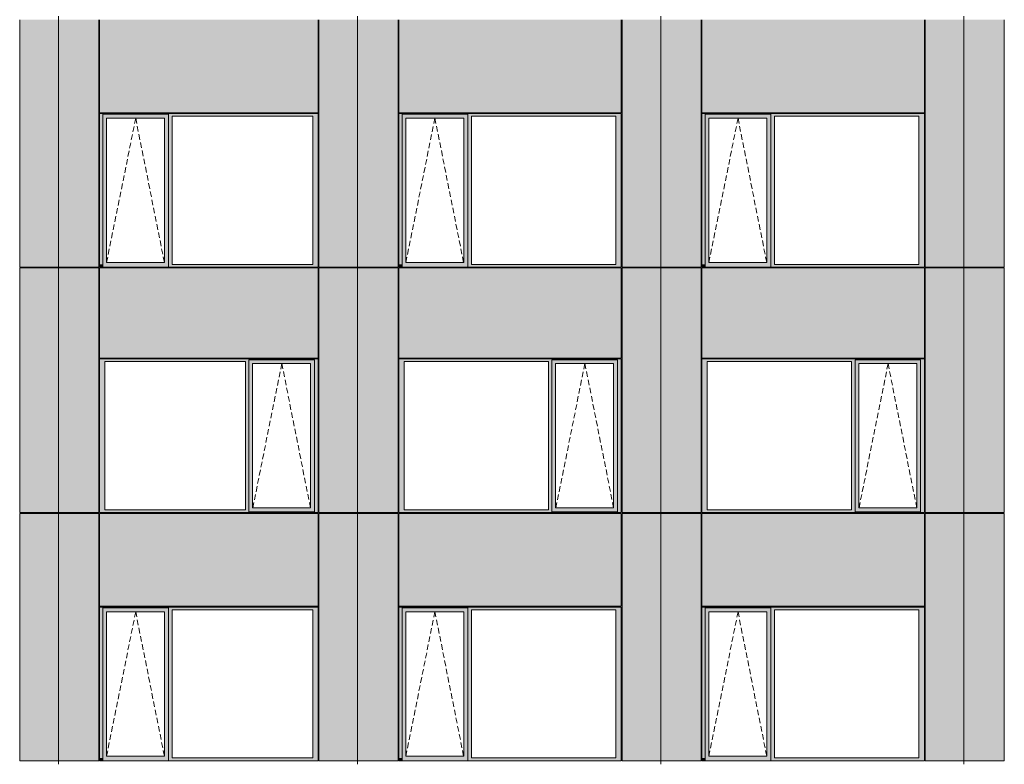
# Model space of a CAD drawing. Header units: millimetres. Extents: x 374857 to 755273, y -2664 to 302042.
# Tile 18 of 48: x 388422 to 400925, y 39254 to 48704. Entities that reach past the tile are written whole.
import ezdxf

# ---------------------------------------------------------------- set-up
doc = ezdxf.new("R2010")
doc.units = ezdxf.units.MM
doc.header["$MEASUREMENT"] = 0
doc.linetypes.add('OO_EOIAAY', pattern=[105.833361, 70.555568, -35.277793])
for name, color, linetype, lineweight in [('0_Ном._пера__1', 7, 'Continuous', 0), ('0_Ном._пера__120', 7, 'Continuous', 0), ('_0 фасадные панели-1_Ном._пера__1', 7, 'Continuous', 0), ('АР-Стены_внешние_.АР_Ном._пера__1', 7, 'Continuous', 0)]:
    doc.layers.add(name, color=color, linetype=linetype, lineweight=lineweight)
doc.layers.add('АР-Стены_внешние_.АР_Ном._пера__214', color=7, linetype='Continuous', lineweight=0, true_color=0xe2eaf1)

msp = doc.modelspace()

# ---------------------------------------------------------------- hatches: boundary and pattern name
at = {"layer": '0_Ном._пера__1', "linetype": 'Continuous', "lineweight": 0, "true_color": 0x000000}
for points in [[(392211.607, 47513.683), (389436.319, 47513.683), (389436.319, 47478.683), (389479.075, 47478.683), (389479.075, 47503.683), (390310.806, 47503.683), (390310.806, 47478.683), (390359.042, 47478.683), (392142.396, 47478.683), (392211.607, 47478.683)], [(389479.075, 45598.683), (389479.075, 47478.683), (389436.319, 47478.683), (389436.319, 45598.683)], [(389479.075, 47503.683), (389479.075, 47453.683), (389524.768, 47453.683), (390261.37, 47453.683), (390310.806, 47453.683), (390310.806, 47503.683)], [(389479.075, 47453.683), (389479.075, 45623.683), (389524.768, 45623.683), (389524.768, 47453.683)], [(390310.806, 47453.683), (390262.119, 47453.683), (390262.119, 45623.683), (390310.806, 45623.683)], [(390310.806, 47478.683), (390310.806, 45598.683), (390359.042, 45598.683), (390359.042, 47478.683)], [(392142.396, 45598.683), (392211.607, 45598.683), (392211.607, 47478.683), (392142.396, 47478.683)], [(396060.662, 47513.683), (393236.273, 47513.683), (393236.273, 47478.683), (393279.029, 47478.683), (393279.029, 47503.683), (394110.761, 47503.683), (394110.761, 47478.683), (394158.997, 47478.683), (395991.451, 47478.683), (396060.662, 47478.683)], [(393279.029, 45598.683), (393279.029, 47478.683), (393236.273, 47478.683), (393236.273, 45598.683)], [(393279.029, 47503.683), (393279.029, 47453.683), (393324.722, 47453.683), (394061.324, 47453.683), (394110.761, 47453.683), (394110.761, 47503.683)], [(393279.029, 47453.683), (393279.029, 45623.683), (393324.722, 45623.683), (393324.722, 47453.683)], [(394110.761, 47453.683), (394062.073, 47453.683), (394062.073, 45623.683), (394110.761, 45623.683)], [(394110.761, 47478.683), (394110.761, 45598.683), (394158.997, 45598.683), (394158.997, 47478.683)], [(395991.451, 45598.683), (396060.662, 45598.683), (396060.662, 47478.683), (395991.451, 47478.683)], [(399910.662, 47513.683), (397085.328, 47513.683), (397085.328, 47478.683), (397128.084, 47478.683), (397128.084, 47503.683), (397959.816, 47503.683), (397959.816, 47478.683), (398008.051, 47478.683), (399841.451, 47478.683), (399910.662, 47478.683)], [(397128.084, 45598.683), (397128.084, 47478.683), (397085.328, 47478.683), (397085.328, 45598.683)], [(397128.084, 47503.683), (397128.084, 47453.683), (397173.777, 47453.683), (397910.379, 47453.683), (397959.816, 47453.683), (397959.816, 47503.683)], [(397128.084, 47453.683), (397128.084, 45623.683), (397173.777, 45623.683), (397173.777, 47453.683)], [(397959.816, 47453.683), (397911.128, 47453.683), (397911.128, 45623.683), (397959.816, 45623.683)], [(397959.816, 47478.683), (397959.816, 45598.683), (398008.051, 45598.683), (398008.051, 47478.683)], [(399841.451, 45598.683), (399910.662, 45598.683), (399910.662, 47478.683), (399841.451, 47478.683)], [(389436.319, 45598.683), (389436.319, 45563.683), (389444.77, 45563.683), (389479.075, 45563.683), (389479.075, 45598.683)], [(389479.075, 45623.683), (389479.075, 45563.683), (390310.806, 45563.683), (390310.806, 45623.683), (390261.37, 45623.683), (389524.768, 45623.683)], [(390310.806, 45598.683), (390310.806, 45563.683), (392201.732, 45563.683), (392211.607, 45563.683), (392211.607, 45598.683), (392142.396, 45598.683), (390359.042, 45598.683)], [(393236.273, 45598.683), (393236.273, 45563.683), (393244.724, 45563.683), (393279.029, 45563.683), (393279.029, 45598.683)], [(393279.029, 45623.683), (393279.029, 45563.683), (394110.761, 45563.683), (394110.761, 45623.683), (394061.324, 45623.683), (393324.722, 45623.683)], [(394110.761, 45598.683), (394110.761, 45563.683), (396050.787, 45563.683), (396060.662, 45563.683), (396060.662, 45598.683), (395991.451, 45598.683), (394158.997, 45598.683)], [(397085.328, 45598.683), (397085.328, 45563.683), (397093.779, 45563.683), (397128.084, 45563.683), (397128.084, 45598.683)], [(397128.084, 45623.683), (397128.084, 45563.683), (397959.816, 45563.683), (397959.816, 45623.683), (397910.379, 45623.683), (397173.777, 45623.683)], [(397959.816, 45598.683), (397959.816, 45563.683), (399900.787, 45563.683), (399910.662, 45563.683), (399910.662, 45598.683), (399841.451, 45598.683), (398008.051, 45598.683)], [(389436.319, 44363.676), (389503.793, 44363.676), (391287.147, 44363.676), (391331.64, 44363.676), (391331.64, 44388.676), (392163.371, 44388.676), (392163.371, 44363.676), (392211.607, 44363.676), (392211.607, 44398.676), (389436.319, 44398.676)], [(391331.64, 44388.676), (391331.64, 44338.676), (391377.333, 44338.676), (392113.935, 44338.676), (392163.371, 44338.676), (392163.371, 44388.676)], [(393236.273, 44363.676), (393303.747, 44363.676), (395136.202, 44363.676), (395180.695, 44363.676), (395180.695, 44388.676), (396012.426, 44388.676), (396012.426, 44363.676), (396060.662, 44363.676), (396060.662, 44398.676), (393236.273, 44398.676)], [(395180.695, 44388.676), (395180.695, 44338.676), (395226.388, 44338.676), (395962.99, 44338.676), (396012.426, 44338.676), (396012.426, 44388.676)], [(397085.328, 44363.676), (397152.802, 44363.676), (398986.202, 44363.676), (399030.694, 44363.676), (399030.694, 44388.676), (399862.426, 44388.676), (399862.426, 44363.676), (399910.662, 44363.676), (399910.662, 44398.676), (397085.328, 44398.676)], [(399030.694, 44388.676), (399030.694, 44338.676), (399076.388, 44338.676), (399812.99, 44338.676), (399862.426, 44338.676), (399862.426, 44388.676)], [(389503.793, 42483.676), (389503.793, 44363.676), (389436.319, 44363.676), (389436.319, 42483.676)], [(391331.64, 44363.676), (391287.147, 44363.676), (391287.147, 42483.676), (391331.64, 42483.676)], [(391331.64, 44338.676), (391331.64, 42508.676), (391377.333, 42508.676), (391377.333, 44338.676)], [(392163.371, 44338.676), (392114.684, 44338.676), (392114.684, 42508.676), (392163.371, 42508.676)], [(392163.371, 42483.676), (392211.607, 42483.676), (392211.607, 44363.676), (392163.371, 44363.676)], [(393303.747, 42483.676), (393303.747, 44363.676), (393236.273, 44363.676), (393236.273, 42483.676)], [(395180.695, 44363.676), (395136.202, 44363.676), (395136.202, 42483.676), (395180.695, 42483.676)], [(395180.695, 44338.676), (395180.695, 42508.676), (395226.388, 42508.676), (395226.388, 44338.676)], [(396012.426, 44338.676), (395963.739, 44338.676), (395963.739, 42508.676), (396012.426, 42508.676)], [(396012.426, 42483.676), (396060.662, 42483.676), (396060.662, 44363.676), (396012.426, 44363.676)], [(397152.802, 42483.676), (397152.802, 44363.676), (397085.328, 44363.676), (397085.328, 42483.676)], [(399030.694, 44363.676), (398986.202, 44363.676), (398986.202, 42483.676), (399030.694, 42483.676)], [(399030.694, 44338.676), (399030.694, 42508.676), (399076.388, 42508.676), (399076.388, 44338.676)], [(399862.426, 44338.676), (399813.738, 44338.676), (399813.738, 42508.676), (399862.426, 42508.676)], [(399862.426, 42483.676), (399910.662, 42483.676), (399910.662, 44363.676), (399862.426, 44363.676)], [(389503.793, 42483.676), (389436.319, 42483.676), (389436.319, 42448.676), (392211.607, 42448.676), (392211.607, 42483.676), (392163.371, 42483.676), (392163.371, 42458.676), (391331.64, 42458.676), (391331.64, 42483.676), (391287.147, 42483.676)], [(391331.64, 42508.676), (391331.64, 42458.676), (392163.371, 42458.676), (392163.371, 42508.676), (392113.935, 42508.676), (391377.333, 42508.676)], [(393303.747, 42483.676), (393236.273, 42483.676), (393236.273, 42448.676), (396060.662, 42448.676), (396060.662, 42483.676), (396012.426, 42483.676), (396012.426, 42458.676), (395180.695, 42458.676), (395180.695, 42483.676), (395136.202, 42483.676)], [(395180.695, 42508.676), (395180.695, 42458.676), (396012.426, 42458.676), (396012.426, 42508.676), (395962.99, 42508.676), (395226.388, 42508.676)], [(397152.802, 42483.676), (397085.328, 42483.676), (397085.328, 42448.676), (399910.662, 42448.676), (399910.662, 42483.676), (399862.426, 42483.676), (399862.426, 42458.676), (399030.694, 42458.676), (399030.694, 42483.676), (398986.202, 42483.676)], [(399030.694, 42508.676), (399030.694, 42458.676), (399862.426, 42458.676), (399862.426, 42508.676), (399812.99, 42508.676), (399076.388, 42508.676)], [(392211.607, 41248.676), (389436.319, 41248.676), (389436.319, 41213.676), (389479.075, 41213.676), (389479.075, 41238.676), (390310.806, 41238.676), (390310.806, 41213.676), (390359.042, 41213.676), (392142.396, 41213.676), (392211.607, 41213.676)], [(389479.075, 39333.676), (389479.075, 41213.676), (389436.319, 41213.676), (389436.319, 39333.676)], [(389479.075, 41238.676), (389479.075, 41188.676), (389524.768, 41188.676), (390261.37, 41188.676), (390310.806, 41188.676), (390310.806, 41238.676)], [(389479.075, 41188.676), (389479.075, 39358.676), (389524.768, 39358.676), (389524.768, 41188.676)], [(390310.806, 41188.676), (390262.119, 41188.676), (390262.119, 39358.676), (390310.806, 39358.676)], [(390310.806, 41213.676), (390310.806, 39333.676), (390359.042, 39333.676), (390359.042, 41213.676)], [(392142.396, 39333.676), (392211.607, 39333.676), (392211.607, 41213.676), (392142.396, 41213.676)], [(396060.662, 41248.676), (393236.273, 41248.676), (393236.273, 41213.676), (393279.029, 41213.676), (393279.029, 41238.676), (394110.761, 41238.676), (394110.761, 41213.676), (394158.997, 41213.676), (395991.451, 41213.676), (396060.662, 41213.676)], [(393279.029, 39333.676), (393279.029, 41213.676), (393236.273, 41213.676), (393236.273, 39333.676)], [(393279.029, 41238.676), (393279.029, 41188.676), (393324.722, 41188.676), (394061.324, 41188.676), (394110.761, 41188.676), (394110.761, 41238.676)], [(393279.029, 41188.676), (393279.029, 39358.676), (393324.722, 39358.676), (393324.722, 41188.676)], [(394110.761, 41188.676), (394062.073, 41188.676), (394062.073, 39358.676), (394110.761, 39358.676)], [(394110.761, 41213.676), (394110.761, 39333.676), (394158.997, 39333.676), (394158.997, 41213.676)], [(395991.451, 39333.676), (396060.662, 39333.676), (396060.662, 41213.676), (395991.451, 41213.676)], [(399910.662, 41248.676), (397085.328, 41248.676), (397085.328, 41213.676), (397128.084, 41213.676), (397128.084, 41238.676), (397959.816, 41238.676), (397959.816, 41213.676), (398008.051, 41213.676), (399841.451, 41213.676), (399910.662, 41213.676)], [(397128.084, 39333.676), (397128.084, 41213.676), (397085.328, 41213.676), (397085.328, 39333.676)], [(397128.084, 41238.676), (397128.084, 41188.676), (397173.777, 41188.676), (397910.379, 41188.676), (397959.816, 41188.676), (397959.816, 41238.676)], [(397128.084, 41188.676), (397128.084, 39358.676), (397173.777, 39358.676), (397173.777, 41188.676)], [(397959.816, 41188.676), (397911.128, 41188.676), (397911.128, 39358.676), (397959.816, 39358.676)], [(397959.816, 41213.676), (397959.816, 39333.676), (398008.051, 39333.676), (398008.051, 41213.676)], [(399841.451, 39333.676), (399910.662, 39333.676), (399910.662, 41213.676), (399841.451, 41213.676)], [(389436.319, 39333.676), (389436.319, 39298.676), (389444.77, 39298.676), (389479.075, 39298.676), (389479.075, 39333.676)], [(389479.075, 39358.676), (389479.075, 39298.676), (390310.806, 39298.676), (390310.806, 39358.676), (390261.37, 39358.676), (389524.768, 39358.676)], [(390310.806, 39333.676), (390310.806, 39298.676), (392201.732, 39298.676), (392211.607, 39298.676), (392211.607, 39333.676), (392142.396, 39333.676), (390359.042, 39333.676)], [(393236.273, 39333.676), (393236.273, 39298.676), (393244.724, 39298.676), (393279.029, 39298.676), (393279.029, 39333.676)], [(393279.029, 39358.676), (393279.029, 39298.676), (394110.761, 39298.676), (394110.761, 39358.676), (394061.324, 39358.676), (393324.722, 39358.676)], [(394110.761, 39333.676), (394110.761, 39298.676), (396050.787, 39298.676), (396060.662, 39298.676), (396060.662, 39333.676), (395991.451, 39333.676), (394158.997, 39333.676)], [(397085.328, 39333.676), (397085.328, 39298.676), (397093.779, 39298.676), (397128.084, 39298.676), (397128.084, 39333.676)], [(397128.084, 39358.676), (397128.084, 39298.676), (397959.816, 39298.676), (397959.816, 39358.676), (397910.379, 39358.676), (397173.777, 39358.676)], [(397959.816, 39333.676), (397959.816, 39298.676), (399900.787, 39298.676), (399910.662, 39298.676), (399910.662, 39333.676), (399841.451, 39333.676), (398008.051, 39333.676)]]:
    msp.add_hatch(color=18, dxfattribs=at).paths.add_polyline_path(points)
at = {"layer": 'АР-Стены_внешние_.АР_Ном._пера__214', "linetype": 'Continuous', "lineweight": 0, "true_color": 0xe5e8eb}
for points in [[(388421.654, 48703.606), (388421.654, 45563.683), (388913.404, 45563.683), (388913.404, 48703.606)], [(388913.404, 48703.606), (388913.404, 45563.683), (389426.319, 45563.683), (389426.319, 48703.606)], [(392211.606, 48703.683), (389436.319, 48703.683), (389436.319, 47523.683), (392211.606, 47523.683)], [(392221.607, 48703.606), (392221.607, 45563.683), (392713.357, 45563.683), (392713.357, 48703.606)], [(392713.358, 48703.606), (392713.358, 45563.683), (393226.273, 45563.683), (393226.273, 48703.606)], [(396060.661, 48703.683), (393236.273, 48703.683), (393236.273, 47523.683), (396060.661, 47523.683)], [(396070.662, 48703.606), (396070.662, 45563.683), (396562.412, 45563.683), (396562.412, 48703.606)], [(396562.413, 48703.606), (396562.413, 45563.683), (397075.328, 45563.683), (397075.328, 48703.606)], [(399910.661, 48703.683), (397085.328, 48703.683), (397085.328, 47523.683), (399910.661, 47523.683)], [(399920.662, 48703.606), (399920.662, 45563.683), (400412.412, 45563.683), (400412.412, 48703.606)], [(400412.413, 48703.606), (400412.413, 45563.683), (400925.328, 45563.683), (400925.328, 48703.606)], [(388421.654, 45553.683), (388421.654, 42448.676), (388913.404, 42448.676), (388913.404, 45553.683)], [(388913.404, 45553.683), (388913.404, 42448.676), (389426.323, 42448.676), (389426.323, 45553.683)], [(389436.319, 44408.676), (392211.606, 44408.676), (392211.606, 45553.683), (389436.319, 45553.683)], [(392221.607, 45553.683), (392221.607, 42448.676), (392713.357, 42448.676), (392713.357, 45553.683)], [(392713.358, 45553.683), (392713.358, 42448.676), (393226.277, 42448.676), (393226.277, 45553.683)], [(393236.273, 44408.676), (396060.661, 44408.676), (396060.661, 45553.683), (393236.273, 45553.683)], [(396070.662, 45553.683), (396070.662, 42448.676), (396562.412, 42448.676), (396562.412, 45553.683)], [(396562.413, 45553.683), (396562.413, 42448.676), (397075.332, 42448.676), (397075.332, 45553.683)], [(397085.328, 44408.676), (399910.661, 44408.676), (399910.661, 45553.683), (397085.328, 45553.683)], [(399920.662, 45553.683), (399920.662, 42448.676), (400412.412, 42448.676), (400412.412, 45553.683)], [(400412.413, 45553.683), (400412.413, 42448.676), (400925.332, 42448.676), (400925.332, 45553.683)], [(388421.654, 42438.599), (388421.654, 39298.676), (388913.404, 39298.676), (388913.404, 42438.599)], [(388913.404, 42438.599), (388913.404, 39298.676), (389426.319, 39298.676), (389426.319, 42438.599)], [(392211.606, 42438.676), (389436.319, 42438.676), (389436.319, 41258.676), (392211.606, 41258.676)], [(392221.607, 42438.599), (392221.607, 39298.676), (392713.357, 39298.676), (392713.357, 42438.599)], [(392713.358, 42438.599), (392713.358, 39298.676), (393226.273, 39298.676), (393226.273, 42438.599)], [(396060.661, 42438.676), (393236.273, 42438.676), (393236.273, 41258.676), (396060.661, 41258.676)], [(396070.662, 42438.599), (396070.662, 39298.676), (396562.412, 39298.676), (396562.412, 42438.599)], [(396562.413, 42438.599), (396562.413, 39298.676), (397075.328, 39298.676), (397075.328, 42438.599)], [(399910.661, 42438.676), (397085.328, 42438.676), (397085.328, 41258.676), (399910.661, 41258.676)], [(399920.662, 42438.599), (399920.662, 39298.676), (400412.412, 39298.676), (400412.412, 42438.599)], [(400412.413, 42438.599), (400412.413, 39298.676), (400925.328, 39298.676), (400925.328, 42438.599)]]:
    msp.add_hatch(color=254, dxfattribs=at).paths.add_polyline_path(points)

# ---------------------------------------------------------------- linework, layer by layer
at = {"layer": '0_Ном._пера__120', "color": 7, "linetype": 'OO_EOIAAY', "lineweight": 0}
for p, q in [((389894.537, 47453.683), (389525.517, 45623.683)), ((390258.761, 45623.683), (389894.537, 47453.683)), ((393694.492, 47453.683), (393325.471, 45623.683)), ((394058.716, 45623.683), (393694.492, 47453.683)), ((397543.547, 47453.683), (397174.526, 45623.683)), ((397907.771, 45623.683), (397543.547, 47453.683)), ((391750.46, 44338.676), (391381.439, 42508.676)), ((392114.684, 42508.676), (391750.46, 44338.676)), ((395599.515, 44338.676), (395230.494, 42508.676)), ((395963.739, 42508.676), (395599.515, 44338.676)), ((399449.514, 44338.676), (399080.493, 42508.676)), ((399813.738, 42508.676), (399449.514, 44338.676)), ((389894.537, 41188.676), (389525.517, 39358.676)), ((390258.761, 39358.676), (389894.537, 41188.676)), ((393694.492, 41188.676), (393325.471, 39358.676)), ((394058.716, 39358.676), (393694.492, 41188.676)), ((397543.547, 41188.676), (397174.526, 39358.676)), ((397907.771, 39358.676), (397543.547, 41188.676))]:
    msp.add_line(p, q, dxfattribs=at)
at = {"layer": '_0 фасадные панели-1_Ном._пера__1', "color": 7, "linetype": 'Continuous', "lineweight": 0}
for p, q in [((388913.403, 45563.683), (388913.403, 48703.606)), ((388913.404, 48703.606), (388913.404, 45563.683)), ((389436.319, 47523.683), (389436.319, 48703.683)), ((392211.606, 47523.683), (392211.606, 48703.683)), ((392713.357, 45563.683), (392713.357, 48703.606)), ((392713.357, 48703.606), (392713.357, 45563.683)), ((393236.273, 47523.683), (393236.273, 48703.683)), ((396060.661, 47523.683), (396060.661, 48703.683)), ((396562.412, 45563.683), (396562.412, 48703.606)), ((396562.412, 48703.606), (396562.412, 45563.683)), ((397085.328, 47523.683), (397085.328, 48703.683)), ((399910.661, 47523.683), (399910.661, 48703.683)), ((400412.412, 45563.683), (400412.412, 48703.606)), ((400412.412, 48703.606), (400412.412, 45563.683)), ((388913.403, 45563.683), (388421.654, 45563.683)), ((388913.404, 45553.683), (388421.654, 45553.683)), ((388421.656, 42448.676), (388421.656, 45553.683)), ((388913.404, 45553.683), (388421.658, 45553.683)), ((388913.403, 42448.676), (388913.403, 45553.683)), ((389426.319, 45563.683), (388913.404, 45563.683)), ((389426.323, 45553.683), (388913.404, 45553.683)), ((388913.404, 45553.683), (388913.404, 42448.676)), ((389426.319, 45553.683), (388913.404, 45553.683)), ((392201.732, 45563.683), (389436.319, 45563.683)), ((389436.319, 44408.676), (389436.319, 45553.683)), ((392211.607, 45553.683), (389436.319, 45553.683)), ((392211.606, 45553.683), (389436.319, 45553.683)), ((392204.121, 45563.683), (392211.606, 45563.683)), ((392211.606, 44408.676), (392211.606, 45553.683)), ((392713.357, 45563.683), (392221.607, 45563.683)), ((392713.357, 45553.683), (392221.607, 45553.683)), ((392221.61, 42448.676), (392221.61, 45553.683)), ((392713.357, 45553.683), (392221.612, 45553.683)), ((392713.357, 42448.676), (392713.357, 45553.683)), ((392713.357, 45553.683), (392713.357, 42448.676)), ((393226.273, 45563.683), (392713.358, 45563.683)), ((393226.277, 45553.683), (392713.358, 45553.683)), ((393226.273, 45553.683), (392713.358, 45553.683)), ((396050.787, 45563.683), (393236.273, 45563.683)), ((393236.273, 44408.676), (393236.273, 45553.683)), ((396060.662, 45553.683), (393236.273, 45553.683)), ((396060.661, 45553.683), (393236.273, 45553.683)), ((396053.176, 45563.683), (396060.661, 45563.683)), ((396060.661, 44408.676), (396060.661, 45553.683)), ((396562.412, 45563.683), (396070.662, 45563.683)), ((396562.412, 45553.683), (396070.662, 45553.683)), ((396070.665, 42448.676), (396070.665, 45553.683)), ((396562.412, 45553.683), (396070.667, 45553.683)), ((396562.412, 42448.676), (396562.412, 45553.683)), ((396562.412, 45553.683), (396562.412, 42448.676)), ((397075.328, 45563.683), (396562.413, 45563.683)), ((397075.332, 45553.683), (396562.413, 45553.683)), ((397075.328, 45553.683), (396562.413, 45553.683)), ((399900.787, 45563.683), (397085.328, 45563.683)), ((397085.328, 44408.676), (397085.328, 45553.683)), ((399910.662, 45553.683), (397085.328, 45553.683)), ((399910.661, 45553.683), (397085.328, 45553.683)), ((399903.176, 45563.683), (399910.661, 45563.683)), ((399910.661, 44408.676), (399910.661, 45553.683)), ((400412.411, 45563.683), (399920.662, 45563.683)), ((400412.412, 45553.683), (399920.662, 45553.683)), ((399920.665, 42448.676), (399920.665, 45553.683)), ((400412.412, 45553.683), (399920.666, 45553.683)), ((400412.412, 42448.676), (400412.412, 45553.683)), ((400412.412, 45553.683), (400412.412, 42448.676)), ((400925.328, 45563.683), (400412.413, 45563.683)), ((400925.332, 45553.683), (400412.413, 45553.683)), ((400925.328, 45553.683), (400412.413, 45553.683)), ((388913.404, 42448.676), (388421.654, 42448.676)), ((388911.667, 42438.676), (388421.654, 42438.676)), ((389426.323, 42448.676), (388913.403, 42448.676)), ((388913.403, 39298.676), (388913.403, 42438.599)), ((389426.319, 42438.676), (388913.404, 42438.676)), ((388913.404, 42438.599), (388913.404, 39298.676)), ((392211.607, 42438.676), (389436.319, 42438.676)), ((389436.319, 41258.676), (389436.319, 42438.676)), ((392204.121, 42448.676), (392211.606, 42448.676)), ((392204.121, 42448.676), (392211.606, 42448.676)), ((392211.606, 41258.676), (392211.606, 42438.676)), ((392713.357, 42448.676), (392221.607, 42448.676)), ((392711.621, 42438.676), (392221.607, 42438.676)), ((393226.277, 42448.676), (392713.357, 42448.676)), ((392713.357, 39298.676), (392713.357, 42438.599)), ((392713.357, 42438.599), (392713.357, 39298.676)), ((393226.273, 42438.676), (392713.358, 42438.676)), ((396060.662, 42438.676), (393236.273, 42438.676)), ((393236.273, 41258.676), (393236.273, 42438.676)), ((396053.176, 42448.676), (396060.661, 42448.676)), ((396053.176, 42448.676), (396060.661, 42448.676)), ((396060.661, 41258.676), (396060.661, 42438.676)), ((396562.412, 42448.676), (396070.662, 42448.676)), ((396560.676, 42438.676), (396070.662, 42438.676)), ((397075.332, 42448.676), (396562.412, 42448.676)), ((396562.412, 39298.676), (396562.412, 42438.599)), ((396562.412, 42438.599), (396562.412, 39298.676)), ((397075.328, 42438.676), (396562.413, 42438.676)), ((399910.662, 42438.676), (397085.328, 42438.676)), ((397085.328, 41258.676), (397085.328, 42438.676)), ((399903.176, 42448.676), (399910.661, 42448.676)), ((399903.176, 42448.676), (399910.661, 42448.676)), ((399910.661, 41258.676), (399910.661, 42438.676)), ((400412.412, 42448.676), (399920.662, 42448.676)), ((400410.675, 42438.676), (399920.662, 42438.676)), ((400925.332, 42448.676), (400412.412, 42448.676)), ((400412.412, 39298.676), (400412.412, 42438.599)), ((400412.412, 42438.599), (400412.412, 39298.676)), ((400925.328, 42438.676), (400412.413, 42438.676)), ((388913.403, 39298.676), (388421.654, 39298.676)), ((388913.404, 39298.676), (388421.658, 39298.676)), ((389425.975, 39298.676), (388913.403, 39298.676)), ((389426.319, 39298.676), (388913.404, 39298.676)), ((392201.732, 39298.676), (389436.319, 39298.676)), ((392211.606, 39298.487), (389436.319, 39298.487)), ((392204.121, 39298.676), (392211.606, 39298.676)), ((392713.357, 39298.676), (392221.607, 39298.676)), ((392713.357, 39298.676), (392221.612, 39298.676)), ((393225.929, 39298.676), (392713.357, 39298.676)), ((393226.273, 39298.676), (392713.358, 39298.676)), ((396050.787, 39298.676), (393236.273, 39298.676)), ((396060.661, 39298.487), (393236.273, 39298.487)), ((396053.176, 39298.676), (396060.661, 39298.676)), ((396562.412, 39298.676), (396070.662, 39298.676)), ((396562.412, 39298.676), (396070.667, 39298.676)), ((397074.984, 39298.676), (396562.412, 39298.676)), ((397075.328, 39298.676), (396562.413, 39298.676)), ((399900.787, 39298.676), (397085.328, 39298.676)), ((399910.661, 39298.487), (397085.328, 39298.487)), ((399903.176, 39298.676), (399910.661, 39298.676)), ((400412.411, 39298.676), (399920.662, 39298.676)), ((400412.412, 39298.676), (399920.666, 39298.676)), ((400924.984, 39298.676), (400412.412, 39298.676)), ((400925.328, 39298.676), (400412.413, 39298.676))]:
    msp.add_line(p, q, dxfattribs=at)
at = {"layer": 'АР-Стены_внешние_.АР_Ном._пера__1', "color": 7, "linetype": 'Continuous', "lineweight": 0}
for p, q in [((388421.654, 45563.683), (388421.654, 48703.606)), ((388913.404, 48703.606), (388913.404, 48748.606)), ((389426.319, 48703.606), (389426.319, 45563.683)), ((392221.607, 45563.683), (392221.607, 48703.606)), ((392713.357, 48703.606), (392713.357, 48748.606)), ((393226.273, 48703.606), (393226.273, 45563.683)), ((396070.662, 45563.683), (396070.662, 48703.606)), ((396562.412, 48703.606), (396562.412, 48748.606)), ((397075.328, 48703.606), (397075.328, 45563.683)), ((399920.662, 45563.683), (399920.662, 48703.606)), ((400412.412, 48703.606), (400412.412, 48748.606)), ((400925.328, 48703.606), (400925.328, 45563.683)), ((392211.606, 47523.683), (389436.319, 47523.683)), ((396060.661, 47523.683), (393236.273, 47523.683)), ((399910.661, 47523.683), (397085.328, 47523.683)), ((392211.607, 47513.683), (389436.319, 47513.683)), ((389436.319, 47513.683), (389436.319, 47478.683)), ((389436.319, 47478.683), (389436.319, 45598.683)), ((389479.075, 47503.683), (390310.806, 47503.683)), ((389479.075, 47478.683), (389479.075, 47503.683)), ((389479.075, 47478.683), (389479.075, 45598.683)), ((389524.768, 45623.683), (389524.768, 47453.683)), ((389524.768, 47453.683), (389525.517, 47453.683)), ((390262.119, 47453.683), (389525.517, 47453.683)), ((390262.119, 45623.683), (390262.119, 47453.683)), ((390310.806, 47453.683), (390310.806, 47503.683)), ((390310.806, 45623.683), (390310.806, 47453.683)), ((390359.042, 45598.683), (390359.042, 47478.683)), ((390359.042, 47478.683), (392142.396, 47478.683)), ((392142.396, 47478.683), (392142.396, 45598.683)), ((392211.607, 47478.683), (392211.607, 47513.683)), ((392211.607, 45598.683), (392211.607, 47478.683)), ((396060.662, 47513.683), (393236.273, 47513.683)), ((393236.273, 47513.683), (393236.273, 47478.683)), ((393236.273, 47478.683), (393236.273, 45598.683)), ((393279.029, 47503.683), (394110.761, 47503.683)), ((393279.029, 47478.683), (393279.029, 47503.683)), ((393279.029, 47478.683), (393279.029, 45598.683)), ((393324.722, 45623.683), (393324.722, 47453.683)), ((393324.722, 47453.683), (393325.471, 47453.683)), ((394062.073, 47453.683), (393325.471, 47453.683)), ((394062.073, 45623.683), (394062.073, 47453.683)), ((394110.761, 47453.683), (394110.761, 47503.683)), ((394110.761, 45623.683), (394110.761, 47453.683)), ((394158.997, 45598.683), (394158.997, 47478.683)), ((394158.997, 47478.683), (395991.451, 47478.683)), ((395991.451, 47478.683), (395991.451, 45598.683)), ((396060.662, 47478.683), (396060.662, 47513.683)), ((396060.662, 45598.683), (396060.662, 47478.683)), ((399910.662, 47513.683), (397085.328, 47513.683)), ((397085.328, 47513.683), (397085.328, 47478.683)), ((397085.328, 47478.683), (397085.328, 45598.683)), ((397128.084, 47503.683), (397959.816, 47503.683)), ((397128.084, 47478.683), (397128.084, 47503.683)), ((397128.084, 47478.683), (397128.084, 45598.683)), ((397173.777, 45623.683), (397173.777, 47453.683)), ((397173.777, 47453.683), (397174.526, 47453.683)), ((397911.128, 47453.683), (397174.526, 47453.683)), ((397911.128, 45623.683), (397911.128, 47453.683)), ((397959.816, 47453.683), (397959.816, 47503.683)), ((397959.816, 45623.683), (397959.816, 47453.683)), ((398008.051, 45598.683), (398008.051, 47478.683)), ((398008.051, 47478.683), (399841.451, 47478.683)), ((399841.451, 47478.683), (399841.451, 45598.683)), ((399910.662, 47478.683), (399910.662, 47513.683)), ((399910.662, 45598.683), (399910.662, 47478.683)), ((388913.404, 45563.683), (388913.404, 45553.683)), ((389426.323, 42448.676), (389426.323, 45553.683)), ((389436.319, 45598.683), (389436.319, 45563.683)), ((389479.075, 45598.683), (389479.075, 45563.683)), ((389525.517, 45623.683), (389524.768, 45623.683)), ((389525.517, 45623.683), (390262.119, 45623.683)), ((390310.806, 45563.683), (390310.806, 45623.683)), ((392142.396, 45598.683), (390359.042, 45598.683)), ((392171.89, 45563.683), (392211.607, 45563.683)), ((392211.607, 45563.683), (392211.607, 45598.683)), ((392713.357, 45553.683), (392713.357, 45563.683)), ((392713.358, 45563.683), (392713.358, 45558.755)), ((393226.277, 42448.676), (393226.277, 45553.683)), ((393236.273, 45598.683), (393236.273, 45563.683)), ((393279.029, 45598.683), (393279.029, 45563.683)), ((393325.471, 45623.683), (393324.722, 45623.683)), ((393325.471, 45623.683), (394062.073, 45623.683)), ((394110.761, 45563.683), (394110.761, 45623.683)), ((395991.451, 45598.683), (394158.997, 45598.683)), ((396020.945, 45563.683), (396060.662, 45563.683)), ((396060.662, 45563.683), (396060.662, 45598.683)), ((396562.413, 45563.683), (396562.413, 45553.683)), ((397075.332, 42448.676), (397075.332, 45553.683)), ((397085.328, 45598.683), (397085.328, 45563.683)), ((397128.084, 45598.683), (397128.084, 45563.683)), ((397174.526, 45623.683), (397173.777, 45623.683)), ((397174.526, 45623.683), (397911.128, 45623.683)), ((397959.816, 45563.683), (397959.816, 45623.683)), ((399841.451, 45598.683), (398008.051, 45598.683)), ((399870.944, 45563.683), (399910.662, 45563.683)), ((399910.662, 45563.683), (399910.662, 45598.683)), ((400412.413, 45563.683), (400412.413, 45553.683)), ((400925.332, 42448.676), (400925.332, 45553.683)), ((389436.319, 44408.676), (392211.606, 44408.676)), ((389436.319, 44363.676), (389436.319, 44398.676)), ((389436.319, 44398.676), (392211.607, 44398.676)), ((392163.371, 44388.676), (391331.64, 44388.676)), ((391331.64, 44388.676), (391331.64, 44363.676)), ((392163.371, 44388.676), (392163.371, 44338.676)), ((392211.607, 44398.676), (392211.607, 44363.676)), ((393236.273, 44408.676), (396060.661, 44408.676)), ((393236.273, 44363.676), (393236.273, 44398.676)), ((393236.273, 44398.676), (396060.662, 44398.676)), ((396012.426, 44388.676), (395180.695, 44388.676)), ((395180.695, 44388.676), (395180.695, 44363.676)), ((396012.426, 44388.676), (396012.426, 44338.676)), ((396060.662, 44398.676), (396060.662, 44363.676)), ((397085.328, 44408.676), (399910.661, 44408.676)), ((397085.328, 44363.676), (397085.328, 44398.676)), ((397085.328, 44398.676), (399910.662, 44398.676)), ((399862.426, 44388.676), (399030.694, 44388.676)), ((399030.694, 44388.676), (399030.694, 44363.676)), ((399862.426, 44388.676), (399862.426, 44338.676)), ((399910.662, 44398.676), (399910.662, 44363.676)), ((389436.319, 42483.676), (389436.319, 44363.676)), ((389503.793, 44363.676), (389503.793, 42483.676)), ((391287.147, 44363.676), (389503.793, 44363.676)), ((391287.147, 42483.676), (391287.147, 44363.676)), ((391331.64, 44363.676), (391331.64, 42483.676)), ((391377.333, 44338.676), (391377.333, 42508.676)), ((391378.082, 44338.676), (391377.333, 44338.676)), ((391378.082, 44338.676), (392114.684, 44338.676)), ((392114.684, 44338.676), (392114.684, 42508.676)), ((392163.371, 44338.676), (392163.371, 42508.676)), ((392211.607, 44363.676), (392211.607, 42483.676)), ((393236.273, 42483.676), (393236.273, 44363.676)), ((393303.747, 44363.676), (393303.747, 42483.676)), ((395136.202, 44363.676), (393303.747, 44363.676)), ((395136.202, 42483.676), (395136.202, 44363.676)), ((395180.695, 44363.676), (395180.695, 42483.676)), ((395226.388, 44338.676), (395226.388, 42508.676)), ((395227.137, 44338.676), (395226.388, 44338.676)), ((395227.137, 44338.676), (395963.739, 44338.676)), ((395963.739, 44338.676), (395963.739, 42508.676)), ((396012.426, 44338.676), (396012.426, 42508.676)), ((396060.662, 44363.676), (396060.662, 42483.676)), ((397085.328, 42483.676), (397085.328, 44363.676)), ((397152.802, 44363.676), (397152.802, 42483.676)), ((398986.202, 44363.676), (397152.802, 44363.676)), ((398986.202, 42483.676), (398986.202, 44363.676)), ((399030.694, 44363.676), (399030.694, 42483.676)), ((399076.388, 44338.676), (399076.388, 42508.676)), ((399077.136, 44338.676), (399076.388, 44338.676)), ((399077.136, 44338.676), (399813.738, 44338.676)), ((399813.738, 44338.676), (399813.738, 42508.676)), ((399862.426, 44338.676), (399862.426, 42508.676)), ((399910.662, 44363.676), (399910.662, 42483.676)), ((388421.654, 39298.676), (388421.654, 42438.599)), ((388913.403, 42448.676), (388913.403, 42438.599)), ((388913.404, 42438.599), (388913.404, 42448.676)), ((389426.319, 42438.599), (389426.319, 39298.676)), ((389436.319, 42448.676), (389436.319, 42483.676)), ((392211.607, 42448.676), (389436.319, 42448.676)), ((392211.607, 42448.676), (389436.319, 42448.676)), ((389503.793, 42483.676), (391287.147, 42483.676)), ((391331.64, 42483.676), (391331.64, 42458.676)), ((391331.64, 42458.676), (392163.371, 42458.676)), ((391377.333, 42508.676), (391378.082, 42508.676)), ((392114.684, 42508.676), (391378.082, 42508.676)), ((392163.371, 42508.676), (392163.371, 42458.676)), ((392211.607, 42483.676), (392211.607, 42448.676)), ((392221.607, 39298.676), (392221.607, 42438.599)), ((392713.357, 42448.676), (392713.357, 42438.599)), ((392713.357, 42438.599), (392713.357, 42448.676)), ((393226.273, 42438.599), (393226.273, 39298.676)), ((393236.273, 42448.676), (393236.273, 42483.676)), ((396060.662, 42448.676), (393236.273, 42448.676)), ((396060.662, 42448.676), (393236.273, 42448.676)), ((393303.747, 42483.676), (395136.202, 42483.676)), ((395180.695, 42483.676), (395180.695, 42458.676)), ((395180.695, 42458.676), (396012.426, 42458.676)), ((395226.388, 42508.676), (395227.137, 42508.676)), ((395963.739, 42508.676), (395227.137, 42508.676)), ((396012.426, 42508.676), (396012.426, 42458.676)), ((396060.662, 42483.676), (396060.662, 42448.676)), ((396070.662, 39298.676), (396070.662, 42438.599)), ((396562.412, 42448.676), (396562.412, 42438.599)), ((396562.412, 42438.599), (396562.412, 42448.676)), ((397075.328, 42438.599), (397075.328, 39298.676)), ((397085.328, 42448.676), (397085.328, 42483.676)), ((399910.662, 42448.676), (397085.328, 42448.676)), ((399910.662, 42448.676), (397085.328, 42448.676)), ((397152.802, 42483.676), (398986.202, 42483.676)), ((399030.694, 42483.676), (399030.694, 42458.676)), ((399030.694, 42458.676), (399862.426, 42458.676)), ((399076.388, 42508.676), (399077.136, 42508.676)), ((399813.738, 42508.676), (399077.136, 42508.676)), ((399862.426, 42508.676), (399862.426, 42458.676)), ((399910.662, 42483.676), (399910.662, 42448.676)), ((399920.662, 39298.676), (399920.662, 42438.599)), ((400412.412, 42448.676), (400412.412, 42438.599)), ((400412.412, 42438.599), (400412.412, 42448.676)), ((400925.328, 42438.599), (400925.328, 39298.676)), ((392211.606, 41258.676), (389436.319, 41258.676)), ((392211.607, 41248.676), (389436.319, 41248.676)), ((389436.319, 41248.676), (389436.319, 41213.676)), ((389436.319, 41213.676), (389436.319, 39333.676)), ((389479.075, 41238.676), (390310.806, 41238.676)), ((389479.075, 41213.676), (389479.075, 41238.676)), ((389479.075, 41213.676), (389479.075, 39333.676)), ((389524.768, 39358.676), (389524.768, 41188.676)), ((389524.768, 41188.676), (389525.517, 41188.676)), ((390262.119, 41188.676), (389525.517, 41188.676)), ((390262.119, 39358.676), (390262.119, 41188.676)), ((390310.806, 41188.676), (390310.806, 41238.676)), ((390310.806, 39358.676), (390310.806, 41188.676)), ((390359.042, 39333.676), (390359.042, 41213.676)), ((390359.042, 41213.676), (392142.396, 41213.676)), ((392142.396, 41213.676), (392142.396, 39333.676)), ((392211.607, 41213.676), (392211.607, 41248.676)), ((392211.607, 39333.676), (392211.607, 41213.676)), ((396060.661, 41258.676), (393236.273, 41258.676)), ((396060.662, 41248.676), (393236.273, 41248.676)), ((393236.273, 41248.676), (393236.273, 41213.676)), ((393236.273, 41213.676), (393236.273, 39333.676)), ((393279.029, 41238.676), (394110.761, 41238.676)), ((393279.029, 41213.676), (393279.029, 41238.676)), ((393279.029, 41213.676), (393279.029, 39333.676)), ((393324.722, 39358.676), (393324.722, 41188.676)), ((393324.722, 41188.676), (393325.471, 41188.676)), ((394062.073, 41188.676), (393325.471, 41188.676)), ((394062.073, 39358.676), (394062.073, 41188.676)), ((394110.761, 41188.676), (394110.761, 41238.676)), ((394110.761, 39358.676), (394110.761, 41188.676)), ((394158.997, 39333.676), (394158.997, 41213.676)), ((394158.997, 41213.676), (395991.451, 41213.676)), ((395991.451, 41213.676), (395991.451, 39333.676)), ((396060.662, 41213.676), (396060.662, 41248.676)), ((396060.662, 39333.676), (396060.662, 41213.676)), ((399910.661, 41258.676), (397085.328, 41258.676)), ((399910.662, 41248.676), (397085.328, 41248.676)), ((397085.328, 41248.676), (397085.328, 41213.676)), ((397085.328, 41213.676), (397085.328, 39333.676)), ((397128.084, 41238.676), (397959.816, 41238.676)), ((397128.084, 41213.676), (397128.084, 41238.676)), ((397128.084, 41213.676), (397128.084, 39333.676)), ((397173.777, 39358.676), (397173.777, 41188.676)), ((397173.777, 41188.676), (397174.526, 41188.676)), ((397911.128, 41188.676), (397174.526, 41188.676)), ((397911.128, 39358.676), (397911.128, 41188.676)), ((397959.816, 41188.676), (397959.816, 41238.676)), ((397959.816, 39358.676), (397959.816, 41188.676)), ((398008.051, 39333.676), (398008.051, 41213.676)), ((398008.051, 41213.676), (399841.451, 41213.676)), ((399841.451, 41213.676), (399841.451, 39333.676)), ((399910.662, 41213.676), (399910.662, 41248.676)), ((399910.662, 39333.676), (399910.662, 41213.676)), ((388913.403, 39298.676), (388913.403, 39253.676)), ((388913.404, 39253.676), (388913.404, 39298.676)), ((389436.319, 39333.676), (389436.319, 39298.676)), ((389479.075, 39333.676), (389479.075, 39298.676)), ((389525.517, 39358.676), (389524.768, 39358.676)), ((389525.517, 39358.676), (390262.119, 39358.676)), ((390310.806, 39298.676), (390310.806, 39358.676)), ((392142.396, 39333.676), (390359.042, 39333.676)), ((392171.89, 39298.676), (392211.607, 39298.676)), ((392211.607, 39298.676), (392211.607, 39333.676)), ((392713.357, 39298.676), (392713.357, 39253.676)), ((392713.357, 39253.676), (392713.357, 39298.676)), ((392713.358, 39298.676), (392713.358, 39293.748)), ((393236.273, 39333.676), (393236.273, 39298.676)), ((393279.029, 39333.676), (393279.029, 39298.676)), ((393325.471, 39358.676), (393324.722, 39358.676)), ((393325.471, 39358.676), (394062.073, 39358.676)), ((394110.761, 39298.676), (394110.761, 39358.676)), ((395991.451, 39333.676), (394158.997, 39333.676)), ((396020.945, 39298.676), (396060.662, 39298.676)), ((396060.662, 39298.676), (396060.662, 39333.676)), ((396562.412, 39298.676), (396562.412, 39253.676)), ((396562.412, 39253.676), (396562.412, 39298.676)), ((397085.328, 39333.676), (397085.328, 39298.676)), ((397128.084, 39333.676), (397128.084, 39298.676)), ((397174.526, 39358.676), (397173.777, 39358.676)), ((397174.526, 39358.676), (397911.128, 39358.676)), ((397959.816, 39298.676), (397959.816, 39358.676)), ((399841.451, 39333.676), (398008.051, 39333.676)), ((399870.944, 39298.676), (399910.662, 39298.676)), ((399910.662, 39298.676), (399910.662, 39333.676)), ((400412.412, 39298.676), (400412.412, 39253.676)), ((400412.412, 39253.676), (400412.412, 39298.676))]:
    msp.add_line(p, q, dxfattribs=at)

doc.saveas('drawing.dxf')
